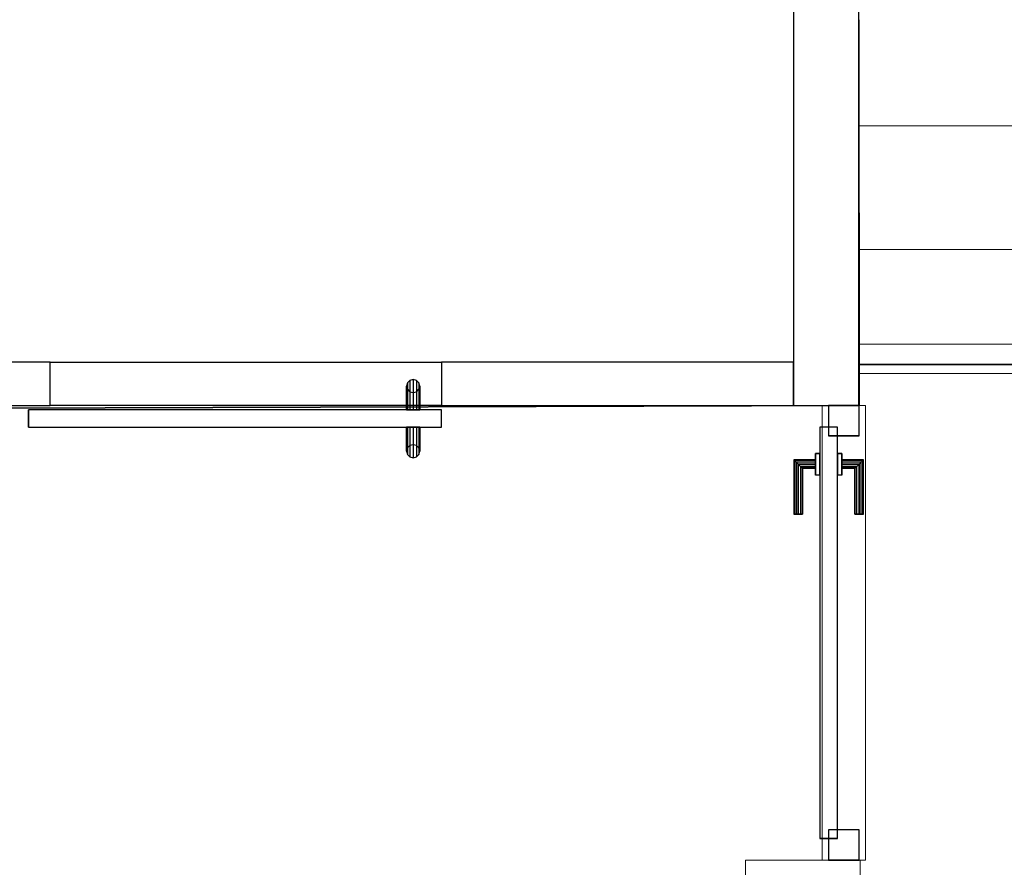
# Model space of a CAD drawing. Header units: metres. Extents: x 391.1 to 427.5, y 12.8 to 28.9.
# Tile 165 of 196: x 408.9 to 411.2, y 24.9 to 26.8. Entities that reach past the tile are written whole.
import ezdxf

# ---------------------------------------------------------------- set-up
doc = ezdxf.new("R2010")
doc.units = ezdxf.units.M
doc.layers.add('01_CARPINTERIA', color=5, linetype='Continuous', lineweight=25, true_color=0x0000ff)
doc.layers.add('01_SUELOS', color=7, linetype='Continuous', lineweight=25, true_color=0x007f00)
for name, color, linetype, lineweight in [('A-COLS-____-MCUT', 7, 'Continuous', 18), ('A-COLS-____-OTLN', 7, 'Continuous', 18), ('A-GENM-____-OTLN', 7, 'Continuous', 18), ('A-WALL-____-MCUT', 7, 'Continuous', 25), ('A-WALL-____-OTLN', 7, 'Continuous', 25), ('S-STRS-____-OTLN', 7, 'Continuous', 18)]:
    doc.layers.add(name, color=color, linetype=linetype, lineweight=lineweight)

# ---------------------------------------------------------------- blocks, each defined once
blk = doc.blocks.new('Family - Pilar PA-152037-03_PCI_P0A')
at = {"layer": 'A-COLS-____-MCUT', "color": 253, "true_color": 0xaaaaaa}
for p, q in [((0.263, 0.5527), (0, 0.5527)), ((0, 0.5527), (0, 0)), ((0.263, 0), (0.263, 0.5527)), ((0, 0), (0.263, 0))]:
    blk.add_line(p, q, dxfattribs=at)
at = {"layer": 'A-COLS-____-OTLN', "color": 253, "true_color": 0xaaaaaa}
for p, q in [((0.263, 0.5527), (0, 0.5527)), ((0, 0.5527), (0, 0)), ((0.263, 0), (0.263, 0.5527)), ((0, 0), (0.263, 0))]:
    blk.add_line(p, q, dxfattribs=at)
blk = doc.blocks.new('Family - Evans PA-152104-03_PCI_P0A')
at = {"layer": 'A-WALL-____-OTLN', "color": 253, "true_color": 0xaaaaaa}
for p, q in [((0, 0.1), (0.9, 0.1)), ((0, 0), (0, 0.1)), ((0, 0), (0, 0.1)), ((0, 0.1), (0.9, 0.1)), ((0.9, 0.1), (0.9, 0)), ((0.9, 0.1), (0.9, 0)), ((0.9, 0), (0, 0)), ((0.9, 0), (0, 0))]:
    blk.add_line(p, q, dxfattribs=at)
at = {"layer": 'A-WALL-____-OTLN', "color": 253, "lineweight": 18, "true_color": 0xaaaaaa}
blk.add_line((0, 0), (0.9, 0), dxfattribs=at)
blk = doc.blocks.new('Family - Vano de puerta PA-152106-03_PCI_P0A')
at = {"layer": 'A-GENM-____-OTLN', "color": 253, "true_color": 0xaaaaaa}
for p, q in [((409.8671, 26.0491), (408.9671, 26.0491)), ((408.9671, 26.0491), (408.9671, 25.9491)), ((408.9671, 26.0491), (409.8671, 26.0491)), ((408.9671, 25.9491), (408.9671, 26.0491)), ((409.8671, 25.9491), (409.8671, 26.0491)), ((409.8671, 25.9491), (409.8671, 26.0491)), ((408.9671, 25.9491), (409.8671, 25.9491)), ((409.8671, 25.9491), (408.9671, 25.9491))]:
    blk.add_line(p, q, dxfattribs=at)
blk = doc.blocks.new('Family - Vano de puerta PA-152108-03_PCI_P0A')
at = {"layer": 'A-GENM-____-OTLN', "color": 253, "true_color": 0xaaaaaa}
for p, q in [((409.8671, 26.0491), (408.9671, 26.0491)), ((408.9671, 26.0491), (408.9671, 25.9491)), ((408.9671, 26.0491), (409.8671, 26.0491)), ((408.9671, 25.9491), (408.9671, 26.0491)), ((409.8671, 25.9491), (409.8671, 26.0491)), ((409.8671, 25.9491), (409.8671, 26.0491)), ((408.9671, 25.9491), (409.8671, 25.9491)), ((409.8671, 25.9491), (408.9671, 25.9491))]:
    blk.add_line(p, q, dxfattribs=at)
blk = doc.blocks.new('Family - Evans PA-152158-03_PCI_P0A')
at = {"layer": 'A-WALL-____-OTLN', "color": 253, "lineweight": 18, "true_color": 0xaaaaaa}
blk.add_line((0, 0), (1.0368, 0), dxfattribs=at)
blk = doc.blocks.new('Family - Vano de puerta PA-152160-03_PCI_P0A')
at = {"layer": 'A-GENM-____-OTLN', "color": 253, "true_color": 0xaaaaaa}
for p, q in [((410.8428, 25.9491), (410.7428, 25.9491)), ((410.7428, 25.9491), (410.7428, 24.9023)), ((410.7428, 24.9023), (410.7428, 25.9491)), ((410.7428, 25.9491), (410.8428, 25.9491)), ((410.8428, 24.9023), (410.8428, 25.9491)), ((410.8428, 25.9491), (410.8428, 24.9023)), ((410.7428, 24.9023), (410.8428, 24.9023)), ((410.7428, 24.9023), (410.8428, 24.9023))]:
    blk.add_line(p, q, dxfattribs=at)
blk = doc.blocks.new('Family - Evans PA-152168-03_PCI_P0A')
at = {"layer": 'A-WALL-____-MCUT', "color": 253, "true_color": 0xaaaaaa}
for p, q in [((3.3602, 0.1), (0, 0.1)), ((3.3602, 0), (3.3602, 0.1)), ((0, 0), (3.3602, 0))]:
    blk.add_line(p, q, dxfattribs=at)
at = {"layer": 'A-WALL-____-OTLN', "color": 253, "true_color": 0xaaaaaa}
for p, q in [((3.3602, 0.1), (0, 0.1)), ((3.3602, 0), (3.3602, 0.1)), ((0, 0), (3.3602, 0))]:
    blk.add_line(p, q, dxfattribs=at)
at = {"layer": 'A-WALL-____-OTLN', "color": 253, "lineweight": 18, "true_color": 0xaaaaaa}
blk.add_line((0, 0), (3.3602, 0), dxfattribs=at)
blk = doc.blocks.new('Family - LONDR55-XX_ZZ-ARQ-CAA-M3D-Londres55-152321-03_PCI_P0A')
at = {"layer": '01_SUELOS', "color": 9, "true_color": 0xaad4aa}
for p, q in [((7.4708, 2.4099), (7.4708, 2.3155)), ((7.4708, 2.4099), (7.4708, 2.3155)), ((11.1623, 2.4099), (7.4708, 2.4099)), ((11.1623, 2.4099), (7.4708, 2.4099)), ((7.4708, 2.4099), (7.4708, 2.3155)), ((7.4708, 2.4099), (11.1623, 2.4099)), ((7.4708, 2.4099), (11.1623, 2.4099)), ((7.4708, 2.4099), (7.4708, 2.3155)), ((7.4708, 2.3155), (0, 2.292)), ((7.4708, 2.3155), (0, 2.292)), ((7.4708, 2.3155), (0, 2.292)), ((7.4708, 2.3155), (0, 2.292))]:
    blk.add_line(p, q, dxfattribs=at)
blk = doc.blocks.new('Family - LONDR55-XX_ZZ-ARQ-CAA-M3D-Londres55-152361-03_PCI_P0A')
at = {"layer": '01_CARPINTERIA', "color": 161, "true_color": 0xaaaaff}
for p, q in [((0.052, 0.2125), (0.05, 0.205)), ((0.052, 0.2125), (0.05, 0.205)), ((0.05, 0.205), (0.052, 0.1975)), ((0.05, 0.15), (0.05, 0.205)), ((0.05, 0.205), (0.052, 0.1975)), ((0.0575, 0.218), (0.052, 0.2125)), ((0.0575, 0.218), (0.052, 0.2125)), ((0.052, 0.15), (0.052, 0.2125)), ((0.065, 0.22), (0.0575, 0.218)), ((0.065, 0.22), (0.0575, 0.218)), ((0.0575, 0.15), (0.0575, 0.218)), ((0.0725, 0.218), (0.065, 0.22)), ((0.0725, 0.218), (0.065, 0.22)), ((0.065, 0.15), (0.065, 0.22)), ((0.078, 0.2125), (0.0725, 0.218)), ((0.078, 0.2125), (0.0725, 0.218)), ((0.0725, 0.15), (0.0725, 0.218)), ((0.08, 0.205), (0.078, 0.2125)), ((0.08, 0.205), (0.078, 0.2125)), ((0.078, 0.15), (0.078, 0.2125)), ((0.078, 0.1975), (0.08, 0.205)), ((0.078, 0.1975), (0.08, 0.205)), ((0.08, 0.205), (0.08, 0.15)), ((0.052, 0.1975), (0.0575, 0.192)), ((0.052, 0.15), (0.052, 0.1975)), ((0.052, 0.1975), (0.0575, 0.192)), ((0.0575, 0.192), (0.065, 0.19)), ((0.0575, 0.15), (0.0575, 0.192)), ((0.0575, 0.192), (0.065, 0.19)), ((0.065, 0.19), (0.0725, 0.192)), ((0.065, 0.19), (0.0725, 0.192)), ((0.065, 0.15), (0.065, 0.19)), ((0.0725, 0.192), (0.078, 0.1975)), ((0.0725, 0.192), (0.078, 0.1975)), ((0.0725, 0.15), (0.0725, 0.192)), ((0.078, 0.15), (0.078, 0.1975)), ((0.95, 0.15), (0, 0.15)), ((0, 0.15), (0, 0.11)), ((0.95, 0.15), (0, 0.15)), ((0, 0.15), (0, 0.11)), ((0.052, 0.15), (0.05, 0.15)), ((0.05, 0.15), (0.052, 0.15)), ((0.0575, 0.15), (0.052, 0.15)), ((0.052, 0.15), (0.0575, 0.15)), ((0.065, 0.15), (0.0575, 0.15)), ((0.0575, 0.15), (0.065, 0.15)), ((0.0725, 0.15), (0.065, 0.15)), ((0.065, 0.15), (0.0725, 0.15)), ((0.078, 0.15), (0.0725, 0.15)), ((0.0725, 0.15), (0.078, 0.15)), ((0.078, 0.15), (0.08, 0.15)), ((0.08, 0.15), (0.078, 0.15)), ((0.95, 0.11), (0.95, 0.15)), ((0.95, 0.15), (0.95, 0.11)), ((0, 0.11), (0.95, 0.11)), ((0, 0.11), (0.95, 0.11)), ((0.05, 0.055), (0.05, 0.11)), ((0.052, 0.11), (0.05, 0.11)), ((0.05, 0.11), (0.052, 0.11)), ((0.052, 0.0475), (0.052, 0.11)), ((0.052, 0.0625), (0.052, 0.11)), ((0.0575, 0.11), (0.052, 0.11)), ((0.052, 0.11), (0.0575, 0.11)), ((0.0575, 0.042), (0.0575, 0.11)), ((0.0575, 0.068), (0.0575, 0.11)), ((0.065, 0.11), (0.0575, 0.11)), ((0.0575, 0.11), (0.065, 0.11)), ((0.065, 0.04), (0.065, 0.11)), ((0.065, 0.07), (0.065, 0.11)), ((0.0725, 0.11), (0.065, 0.11)), ((0.065, 0.11), (0.0725, 0.11)), ((0.0725, 0.042), (0.0725, 0.11)), ((0.0725, 0.068), (0.0725, 0.11)), ((0.078, 0.11), (0.0725, 0.11)), ((0.0725, 0.11), (0.078, 0.11)), ((0.078, 0.0475), (0.078, 0.11)), ((0.078, 0.0625), (0.078, 0.11)), ((0.078, 0.11), (0.08, 0.11)), ((0.08, 0.11), (0.078, 0.11)), ((0.08, 0.11), (0.08, 0.055)), ((0.0575, 0.068), (0.052, 0.0625)), ((0.0575, 0.068), (0.052, 0.0625)), ((0.065, 0.07), (0.0575, 0.068)), ((0.065, 0.07), (0.0575, 0.068)), ((0.0725, 0.068), (0.065, 0.07)), ((0.0725, 0.068), (0.065, 0.07)), ((0.078, 0.0625), (0.0725, 0.068)), ((0.078, 0.0625), (0.0725, 0.068)), ((0.052, 0.0625), (0.05, 0.055)), ((0.052, 0.0625), (0.05, 0.055)), ((0.05, 0.055), (0.052, 0.0475)), ((0.05, 0.055), (0.052, 0.0475)), ((0.052, 0.0475), (0.0575, 0.042)), ((0.052, 0.0475), (0.0575, 0.042)), ((0.0725, 0.042), (0.078, 0.0475)), ((0.0725, 0.042), (0.078, 0.0475)), ((0.08, 0.055), (0.078, 0.0625)), ((0.08, 0.055), (0.078, 0.0625)), ((0.078, 0.0475), (0.08, 0.055)), ((0.078, 0.0475), (0.08, 0.055)), ((0.0575, 0.042), (0.065, 0.04)), ((0.0575, 0.042), (0.065, 0.04)), ((0.065, 0.04), (0.0725, 0.042)), ((0.065, 0.04), (0.0725, 0.042))]:
    blk.add_line(p, q, dxfattribs=at)
blk = doc.blocks.new('Family - Porta PA-152362-03_PCI_P0A')
blk.add_blockref('Family - LONDR55-XX_ZZ-ARQ-CAA-M3D-Londres55-152361-03_PCI_P0A', (0, 0))
blk = doc.blocks.new('Family - LONDR55-XX_ZZ-ARQ-CAA-M3D-Londres55-152374-03_PCI_P0A')
at = {"layer": '01_SUELOS', "color": 9, "true_color": 0xaad4aa}
for p, q in [((9.469, 0.0234), (9.4687, 0.9117)), ((9.4687, 0.9117), (9.469, 0.0234)), ((1.9982, 0), (9.469, 0.0234)), ((9.469, 0.0234), (1.9982, 0))]:
    blk.add_line(p, q, dxfattribs=at)
blk = doc.blocks.new('Family - LONDR55-XX_ZZ-ARQ-CAA-M3D-Londres55-152411-03_PCI_P0A')
at = {"layer": '01_CARPINTERIA', "color": 161, "true_color": 0xaaaaff}
for p, q in [((0.7968, 0.1487), (0.7968, 0.15)), ((0.7968, 0.15), (0.7968, 0.1487)), ((0.9218, 0.15), (0.7968, 0.15)), ((0.7968, 0.145), (0.7968, 0.1487)), ((0.7968, 0.1487), (0.7968, 0.145)), ((0.9205, 0.1487), (0.7968, 0.1487)), ((0.9205, 0.1487), (0.7968, 0.1487)), ((0.7968, 0.14), (0.7968, 0.145)), ((0.7968, 0.145), (0.7968, 0.14)), ((0.9168, 0.145), (0.7968, 0.145)), ((0.9168, 0.145), (0.7968, 0.145)), ((0.7968, 0.135), (0.7968, 0.14)), ((0.7968, 0.14), (0.7968, 0.135)), ((0.7968, 0.14), (0.9118, 0.14)), ((0.9118, 0.14), (0.7968, 0.14)), ((0.9068, 0.135), (0.9118, 0.14)), ((0.9118, 0.14), (0.9068, 0.135)), ((0.9168, 0.145), (0.9118, 0.14)), ((0.9118, 0.14), (0.9168, 0.145)), ((0.9118, 0.14), (0.9118, 0.1)), ((0.9118, 0.1), (0.9118, 0.14)), ((0.9205, 0.1487), (0.9168, 0.145)), ((0.9168, 0.145), (0.9205, 0.1487)), ((0.9168, 0.1), (0.9168, 0.145)), ((0.9168, 0.1), (0.9168, 0.145)), ((0.9218, 0.15), (0.9205, 0.1487)), ((0.9205, 0.1487), (0.9218, 0.15)), ((0.9205, 0.1), (0.9205, 0.1487)), ((0.9205, 0.1), (0.9205, 0.1487)), ((0.9218, 0.1), (0.9218, 0.15)), ((0.7968, 0.135), (0.7968, 0.1313)), ((0.7968, 0.1313), (0.7968, 0.135)), ((0.9068, 0.135), (0.7968, 0.135)), ((0.9068, 0.135), (0.7968, 0.135)), ((0.7968, 0.1313), (0.7968, 0.13)), ((0.7968, 0.13), (0.7968, 0.1313)), ((0.9032, 0.1313), (0.7968, 0.1313)), ((0.9032, 0.1313), (0.7968, 0.1313)), ((0.9018, 0.13), (0.7968, 0.13)), ((0.9018, 0.13), (0.9032, 0.1313)), ((0.9032, 0.1313), (0.9018, 0.13)), ((0.9018, 0.1), (0.9018, 0.13)), ((0.9032, 0.1313), (0.9068, 0.135)), ((0.9068, 0.135), (0.9032, 0.1313)), ((0.9032, 0.1), (0.9032, 0.1313)), ((0.9032, 0.1), (0.9032, 0.1313)), ((0.9068, 0.1), (0.9068, 0.135)), ((0.9068, 0.1), (0.9068, 0.135)), ((0.9368, 0.1), (0.8868, 0.1)), ((0.8868, 0.1), (0.9368, 0.1)), ((0.8868, 0.09), (0.8868, 0.1)), ((0.8868, 0.09), (0.8868, 0.1)), ((0.9032, 0.1), (0.9018, 0.1)), ((0.9018, 0.1), (0.9032, 0.1)), ((0.9068, 0.1), (0.9032, 0.1)), ((0.9032, 0.1), (0.9068, 0.1)), ((0.9118, 0.1), (0.9068, 0.1)), ((0.9068, 0.1), (0.9118, 0.1)), ((0.9168, 0.1), (0.9118, 0.1)), ((0.9118, 0.1), (0.9168, 0.1)), ((0.9168, 0.1), (0.9205, 0.1)), ((0.9205, 0.1), (0.9168, 0.1)), ((0.9205, 0.1), (0.9218, 0.1)), ((0.9218, 0.1), (0.9205, 0.1)), ((0.9368, 0.09), (0.9368, 0.1)), ((0.9368, 0.1), (0.9368, 0.09)), ((0.07, 0.07), (0, 0.07)), ((0, 0.07), (0, 0)), ((0.07, 0.07), (0, 0.07)), ((0, 0), (0, 0.07)), ((0.9968, 0.09), (0.05, 0.09)), ((0.05, 0.09), (0.05, 0.05)), ((0.9968, 0.09), (0.05, 0.09)), ((0.05, 0.05), (0.05, 0.09)), ((0.07, 0), (0.07, 0.07)), ((0.07, 0), (0.07, 0.07)), ((0.9368, 0.09), (0.8868, 0.09)), ((0.8868, 0.09), (0.9368, 0.09)), ((1.0468, 0.07), (0.9768, 0.07)), ((0.9768, 0.07), (0.9768, 0)), ((1.0468, 0.07), (0.9768, 0.07)), ((0.9768, 0), (0.9768, 0.07)), ((0.9968, 0.05), (0.9968, 0.09)), ((0.9968, 0.05), (0.9968, 0.09)), ((1.0468, 0), (1.0468, 0.07)), ((1.0468, 0), (1.0468, 0.07)), ((0.05, 0.05), (0.9968, 0.05)), ((0.05, 0.05), (0.9968, 0.05)), ((0.8868, 0.05), (0.9368, 0.05)), ((0.9368, 0.05), (0.8868, 0.05)), ((0.8868, 0.04), (0.8868, 0.05)), ((0.8868, 0.04), (0.8868, 0.05)), ((0.9368, 0.04), (0.9368, 0.05)), ((0.9368, 0.05), (0.9368, 0.04)), ((0.8868, 0.04), (0.9368, 0.04)), ((0.9368, 0.04), (0.8868, 0.04)), ((0.9032, 0.04), (0.9018, 0.04)), ((0.9018, 0.04), (0.9032, 0.04)), ((0.9018, 0.01), (0.9018, 0.04)), ((0.9068, 0.04), (0.9032, 0.04)), ((0.9032, 0.04), (0.9068, 0.04)), ((0.9032, 0.0087), (0.9032, 0.04)), ((0.9032, 0.0087), (0.9032, 0.04)), ((0.9068, 0.04), (0.9118, 0.04)), ((0.9118, 0.04), (0.9068, 0.04)), ((0.9068, 0.005), (0.9068, 0.04)), ((0.9068, 0.005), (0.9068, 0.04)), ((0.9118, 0.04), (0.9168, 0.04)), ((0.9168, 0.04), (0.9118, 0.04)), ((0.9118, 0.04), (0.9118, 0)), ((0.9118, 0), (0.9118, 0.04)), ((0.9168, 0.04), (0.9205, 0.04)), ((0.9205, 0.04), (0.9168, 0.04)), ((0.9168, -0.005), (0.9168, 0.04)), ((0.9168, -0.005), (0.9168, 0.04)), ((0.9205, 0.04), (0.9218, 0.04)), ((0.9218, 0.04), (0.9205, 0.04)), ((0.9205, -0.0087), (0.9205, 0.04)), ((0.9205, -0.0087), (0.9205, 0.04)), ((0.9218, -0.01), (0.9218, 0.04)), ((0, 0), (0.07, 0)), ((0, 0), (0.07, 0)), ((0.7968, 0.0087), (0.7968, 0.01)), ((0.7968, 0.01), (0.7968, 0.0087)), ((0.7968, 0.01), (0.9018, 0.01)), ((0.7968, 0.005), (0.7968, 0.0087)), ((0.7968, 0.0087), (0.7968, 0.005)), ((0.7968, 0.0087), (0.9032, 0.0087)), ((0.7968, 0.0087), (0.9032, 0.0087)), ((0.7968, 0), (0.7968, 0.005)), ((0.7968, 0.005), (0.7968, 0)), ((0.7968, 0.005), (0.9068, 0.005)), ((0.7968, 0.005), (0.9068, 0.005)), ((0.7968, -0.005), (0.7968, 0)), ((0.7968, 0), (0.7968, -0.005)), ((0.9118, 0), (0.7968, 0)), ((0.7968, 0), (0.9118, 0)), ((0.9032, 0.0087), (0.9018, 0.01)), ((0.9018, 0.01), (0.9032, 0.0087)), ((0.9068, 0.005), (0.9032, 0.0087)), ((0.9032, 0.0087), (0.9068, 0.005)), ((0.9118, 0), (0.9068, 0.005)), ((0.9068, 0.005), (0.9118, 0)), ((0.9768, 0), (1.0468, 0)), ((0.9768, 0), (1.0468, 0)), ((0.7968, -0.005), (0.7968, -0.0087)), ((0.7968, -0.0087), (0.7968, -0.005)), ((0.7968, -0.005), (0.9168, -0.005)), ((0.7968, -0.005), (0.9168, -0.005)), ((0.7968, -0.0087), (0.7968, -0.01)), ((0.7968, -0.01), (0.7968, -0.0087)), ((0.7968, -0.0087), (0.9205, -0.0087)), ((0.7968, -0.0087), (0.9205, -0.0087)), ((0.7968, -0.01), (0.9218, -0.01)), ((0.9118, 0), (0.9168, -0.005)), ((0.9168, -0.005), (0.9118, 0)), ((0.9168, -0.005), (0.9205, -0.0087)), ((0.9205, -0.0087), (0.9168, -0.005)), ((0.9205, -0.0087), (0.9218, -0.01)), ((0.9218, -0.01), (0.9205, -0.0087))]:
    blk.add_line(p, q, dxfattribs=at)
blk = doc.blocks.new('Family - Porta PA-152412-03_PCI_P0A')
blk.add_blockref('Family - LONDR55-XX_ZZ-ARQ-CAA-M3D-Londres55-152411-03_PCI_P0A', (0, 0))
blk = doc.blocks.new('Family - Evans PA-152516-03_PCI_P0A')
at = {"layer": 'A-WALL-____-MCUT', "color": 253, "true_color": 0xaaaaaa}
for p, q in [((0.81, 0.1), (0, 0.1)), ((0, 0.1), (0, 0)), ((0.81, 0), (0.81, 0.1)), ((0, 0), (0.81, 0))]:
    blk.add_line(p, q, dxfattribs=at)
at = {"layer": 'A-WALL-____-OTLN', "color": 253, "true_color": 0xaaaaaa}
for p, q in [((0.81, 0.1), (0, 0.1)), ((0, 0.1), (0, 0)), ((0.81, 0), (0.81, 0.1)), ((0, 0), (0.81, 0))]:
    blk.add_line(p, q, dxfattribs=at)
at = {"layer": 'A-WALL-____-OTLN', "color": 253, "lineweight": 18, "true_color": 0xaaaaaa}
blk.add_line((0, 0), (0.76, 0), dxfattribs=at)
blk = doc.blocks.new('Family - Evans PA-152642-03_PCI_P0A')
at = {"layer": 'A-WALL-____-MCUT', "color": 253, "true_color": 0xaaaaaa}
for p, q in [((2.131, 0.15), (0, 0.15)), ((0, 0.15), (0, 0)), ((2.131, 0), (2.131, 0.15)), ((0, 0), (2.131, 0))]:
    blk.add_line(p, q, dxfattribs=at)
at = {"layer": 'A-WALL-____-OTLN', "color": 253, "true_color": 0xaaaaaa}
for p, q in [((2.131, 0.15), (0, 0.15)), ((0, 0.15), (0, 0)), ((2.131, 0), (2.131, 0.15)), ((0, 0), (2.131, 0))]:
    blk.add_line(p, q, dxfattribs=at)
at = {"layer": 'A-WALL-____-OTLN', "color": 253, "lineweight": 18, "true_color": 0xaaaaaa}
blk.add_line((0, 0), (2.131, 0), dxfattribs=at)
blk = doc.blocks.new('Family - Peldaño final-155690-03_PCI_P0A')
at = {"layer": 'S-STRS-____-OTLN', "color": 253, "true_color": 0xaaaaaa}
for p, q in [((0, 0.8879), (0, 0.6029)), ((0, 0.6029), (0, 0.8879)), ((0, 0.6029), (0, 0.8879)), ((0, 0.8731), (0, 0.0998)), ((0, 0.6029), (1.2498, 0.6029)), ((1.2498, 0.6029), (0, 0.6029)), ((1.2498, 0.6029), (0, 0.6029)), ((0, 0.6029), (1.2498, 0.6029)), ((0, 0.6029), (0, 0.3179)), ((0, 0.3179), (0, 0.6029)), ((0, 0.3179), (0, 0.6029)), ((1.2498, 0.6029), (0, 0.6029)), ((1.2498, 0.6029), (0, 0.6029)), ((1.2498, 0.3179), (0, 0.3179)), ((0, 0.3179), (1.2498, 0.3179)), ((0, 0.3179), (0, 0.0329)), ((0, 0.0329), (0, 0.3179)), ((0, 0.3179), (1.2498, 0.3179)), ((1.2498, 0.3179), (0, 0.3179)), ((0, 0.3179), (0, 0.0329)), ((1.2498, 0.3179), (0, 0.3179)), ((1.2498, 0.3179), (0, 0.3179)), ((0, 0.0998), (0, 0.0329)), ((1.2498, 0.0998), (0, 0.0998)), ((0, 0.0329), (1.2498, 0.0329)), ((1.2498, 0.0329), (0, 0.0329)), ((0, 0.0329), (1.2498, 0.0329)), ((1.2498, 0.0329), (0, 0.0329))]:
    blk.add_line(p, q, dxfattribs=at)
blk = doc.blocks.new('LONDR55-XX_ZZ-ARQ-CAA-M3D-Londres55_ifc-1-03_PCI_P0A')
at = {"layer": '01_CARPINTERIA', "color": 253, "lineweight": 18, "true_color": 0xaaaaaa}
for name, p, rotation in [('Family - Porta PA-152362-03_PCI_P0A', (409.8671, 26.0491), 180), ('Family - Porta PA-152412-03_PCI_P0A', (410.8278, 24.9023), 90)]:
    blk.add_blockref(name, p, dxfattribs=dict(at, rotation=rotation))
at = {"layer": '01_SUELOS', "color": 253, "lineweight": 18, "true_color": 0xaaaaaa}
for name, p in [('Family - LONDR55-XX_ZZ-ARQ-CAA-M3D-Londres55-152374-03_PCI_P0A', (401.3587, 25.9257)), ('Family - LONDR55-XX_ZZ-ARQ-CAA-M3D-Londres55-152321-03_PCI_P0A', (403.3569, 23.6337))]:
    blk.add_blockref(name, p, dxfattribs=at)
at = {"layer": 'A-COLS-____-OTLN', "color": 253, "lineweight": 18, "true_color": 0xaaaaaa}
blk.add_blockref('Family - Pilar PA-152037-03_PCI_P0A', (410.5669, 24.3496), dxfattribs=at)
at = {"layer": 'A-GENM-____-OTLN', "color": 253, "lineweight": 18, "true_color": 0xaaaaaa}
for name in ['Family - Vano de puerta PA-152106-03_PCI_P0A', 'Family - Vano de puerta PA-152108-03_PCI_P0A', 'Family - Vano de puerta PA-152160-03_PCI_P0A']:
    blk.add_blockref(name, (0, 0), dxfattribs=at)
at = {"layer": 'A-WALL-____-OTLN', "color": 253, "lineweight": 18, "true_color": 0xaaaaaa, "rotation": 90}
for name, p in [('Family - Evans PA-152642-03_PCI_P0A', (410.8271, 25.9491)), ('Family - Evans PA-152158-03_PCI_P0A', (410.8428, 24.9023))]:
    blk.add_blockref(name, p, dxfattribs=at)
at = {"layer": 'A-WALL-____-OTLN', "color": 253, "lineweight": 18, "true_color": 0xaaaaaa}
for name, p in [('Family - Evans PA-152168-03_PCI_P0A', (405.6069, 25.9491)), ('Family - Evans PA-152104-03_PCI_P0A', (408.9671, 25.9491)), ('Family - Evans PA-152516-03_PCI_P0A', (409.8671, 25.9491))]:
    blk.add_blockref(name, p, dxfattribs=at)
at = {"layer": 'S-STRS-____-OTLN', "color": 253, "lineweight": 18, "true_color": 0xaaaaaa}
blk.add_blockref('Family - Peldaño final-155690-03_PCI_P0A', (410.8272, 25.9903), dxfattribs=at)

msp = doc.modelspace()

# ---------------------------------------------------------------- block references
at = {"lineweight": 5}
msp.add_blockref('LONDR55-XX_ZZ-ARQ-CAA-M3D-Londres55_ifc-1-03_PCI_P0A', (0, 0), dxfattribs=at)

doc.saveas('drawing.dxf')
